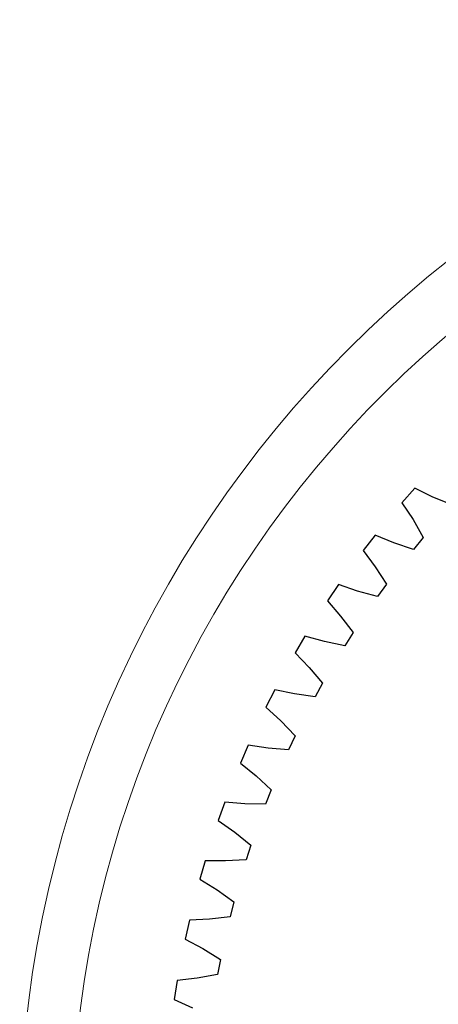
# Model space of a CAD drawing. Header units: millimetres. Extents: x -108 to 163, y -154 to 166.
# Tile 48 of 138: x -108 to -88, y 108 to 157. Entities that reach past the tile are written whole.
import ezdxf

# ---------------------------------------------------------------- set-up
doc = ezdxf.new("R2010")
doc.units = ezdxf.units.MM
doc.header["$MEASUREMENT"] = 0
doc.layers.add('Layer 1', color=7, linetype='Continuous')

msp = doc.modelspace()

# ---------------------------------------------------------------- linework, layer by layer
at = {"layer": 'Layer 1', "color": 14, "lineweight": 9}
msp.add_ellipse((-52.5112, 101.0971), major_axis=(0, 55.8675), ratio=1, dxfattribs=at)
at = {"layer": 'Layer 1', "color": 52, "lineweight": 9}
msp.add_ellipse((-52.5112, 101.0971), major_axis=(53.2751, 0), ratio=0.9920038, dxfattribs=at)
at = {"layer": 'Layer 1', "lineweight": 25}
for points in [[(-88.7291, 133.6707), (-88.7291, 133.6707), (-89.3672, 132.9469), (-89.3672, 132.9469)], [(-87.8249, 133.2301), (-87.8249, 133.2301), (-88.7291, 133.6707), (-88.7291, 133.6707)], [(-86.876, 132.8391), (-86.876, 132.8391), (-87.8249, 133.23), (-87.8249, 133.23)], [(-89.3672, 132.9469), (-89.3672, 132.9469), (-88.8167, 132.105), (-88.8167, 132.105)], [(-88.8167, 132.105), (-88.8167, 132.105), (-88.3099, 131.2126), (-88.3099, 131.2126)], [(-90.7029, 131.3323), (-90.7029, 131.3323), (-91.2943, 130.5699), (-91.2943, 130.5699)], [(-89.7728, 130.9493), (-89.7728, 130.9493), (-90.7029, 131.3323), (-90.7029, 131.3323)], [(-88.31, 131.2126), (-88.31, 131.2126), (-88.8013, 130.6187), (-88.8013, 130.6187)], [(-88.8013, 130.6187), (-88.8013, 130.6187), (-89.7728, 130.9493), (-89.7728, 130.9493)], [(-91.2943, 130.5698), (-91.2943, 130.5698), (-90.6921, 129.7642), (-90.6921, 129.7642)], [(-90.6921, 129.7642), (-90.6921, 129.7642), (-90.1303, 128.9054), (-90.1303, 128.9054)], [(-92.5261, 128.8745), (-92.5261, 128.8745), (-93.0685, 128.0764), (-93.0685, 128.0764)], [(-91.5737, 128.5507), (-91.5737, 128.5507), (-92.526, 128.8745), (-92.526, 128.8745)], [(-90.1303, 128.9054), (-90.1303, 128.9054), (-90.5834, 128.2818), (-90.5834, 128.2818)], [(-90.5834, 128.2818), (-90.5834, 128.2818), (-91.5738, 128.5507), (-91.5738, 128.5507)], [(-93.0684, 128.0764), (-93.0684, 128.0764), (-92.4168, 127.3102), (-92.4168, 127.3102)], [(-92.4168, 127.3102), (-92.4168, 127.3102), (-91.8022, 126.4884), (-91.8022, 126.4884)], [(-91.8022, 126.4884), (-91.8022, 126.4884), (-92.2152, 125.8376), (-92.2152, 125.8376)], [(-94.1913, 126.3071), (-94.1913, 126.3071), (-94.6825, 125.4765), (-94.6825, 125.4765)], [(-93.2205, 126.0438), (-93.2205, 126.0438), (-94.1913, 126.3072), (-94.1913, 126.3072)], [(-92.2152, 125.8376), (-92.2152, 125.8376), (-93.2205, 126.0438), (-93.2205, 126.0438)], [(-94.6824, 125.4766), (-94.6824, 125.4766), (-93.984, 124.7528), (-93.984, 124.7528)], [(-93.984, 124.7528), (-93.984, 124.7528), (-93.319, 123.9712), (-93.319, 123.9712)], [(-93.319, 123.9712), (-93.319, 123.9712), (-93.6903, 123.2957), (-93.6903, 123.2957)], [(-95.692, 123.6403), (-95.692, 123.6403), (-96.1301, 122.7805), (-96.1301, 122.7805)], [(-94.7066, 123.4384), (-94.7066, 123.4384), (-95.692, 123.6403), (-95.692, 123.6403)], [(-93.6903, 123.2957), (-93.6903, 123.2957), (-94.7066, 123.4384), (-94.7066, 123.4384)], [(-96.13, 122.7805), (-96.13, 122.7805), (-95.3875, 122.102), (-95.3875, 122.102)], [(-95.3875, 122.102), (-95.3875, 122.102), (-94.6747, 121.3637), (-94.6747, 121.3637)], [(-94.6747, 121.3637), (-94.6747, 121.3637), (-95.0029, 120.6662), (-95.0029, 120.6662)], [(-97.0223, 120.8845), (-97.0223, 120.8845), (-97.4055, 119.9989), (-97.4055, 119.9989)], [(-96.0261, 120.7448), (-96.0261, 120.7448), (-97.0222, 120.8844), (-97.0222, 120.8844)], [(-95.0029, 120.6662), (-95.0029, 120.6662), (-96.0261, 120.7448), (-96.0261, 120.7448)], [(-97.4055, 119.9989), (-97.4055, 119.9989), (-96.6218, 119.3683), (-96.6218, 119.3683)], [(-96.6218, 119.3683), (-96.6218, 119.3683), (-95.8641, 118.6762), (-95.8641, 118.6762)], [(-95.8641, 118.6762), (-95.8641, 118.6762), (-96.1478, 117.9595), (-96.1478, 117.9595)], [(-98.1769, 118.0505), (-98.1769, 118.0505), (-98.5038, 117.1426), (-98.5038, 117.1426)], [(-97.174, 117.9737), (-97.174, 117.9737), (-98.1769, 118.0505), (-98.1769, 118.0505)], [(-96.1478, 117.9595), (-96.1478, 117.9595), (-97.1739, 117.9737), (-97.1739, 117.9737)], [(-98.5037, 117.1426), (-98.5037, 117.1426), (-97.682, 116.5625), (-97.682, 116.5625)], [(-97.682, 116.5625), (-97.682, 116.5625), (-96.8823, 115.9193), (-96.8823, 115.9193)], [(-96.8823, 115.9194), (-96.8823, 115.9194), (-97.1205, 115.1863), (-97.1205, 115.1863)], [(-99.1513, 115.1497), (-99.1513, 115.1497), (-99.4205, 114.2231), (-99.4205, 114.2231)], [(-98.1455, 115.136), (-98.1455, 115.136), (-99.1513, 115.1497), (-99.1513, 115.1497)], [(-97.1205, 115.1863), (-97.1205, 115.1863), (-98.1455, 115.136), (-98.1455, 115.136)], [(-99.4205, 114.2231), (-99.4205, 114.2231), (-98.564, 113.6957), (-98.564, 113.6957)], [(-98.564, 113.6957), (-98.564, 113.6957), (-97.7255, 113.104), (-97.7255, 113.104)], [(-97.7255, 113.1041), (-97.7255, 113.1041), (-97.9172, 112.3575), (-97.9172, 112.3575)], [(-99.9416, 112.1934), (-99.9416, 112.1934), (-100.1521, 111.2517), (-100.1521, 111.2517)], [(-98.937, 112.2429), (-98.937, 112.2429), (-99.9416, 112.1934), (-99.9416, 112.1934)], [(-97.9172, 112.3575), (-97.9172, 112.3575), (-98.937, 112.243), (-98.937, 112.243)], [(-100.1521, 111.2517), (-100.1521, 111.2517), (-99.2642, 110.7792), (-99.2642, 110.7792)], [(-99.2642, 110.7792), (-99.2642, 110.7792), (-98.3902, 110.2413), (-98.3902, 110.2413)], [(-98.3902, 110.2413), (-98.3902, 110.2413), (-98.5346, 109.4842), (-98.5346, 109.4842)], [(-100.5448, 109.1933), (-100.5448, 109.1933), (-100.6957, 108.2402), (-100.6957, 108.2402)], [(-99.5452, 109.3058), (-99.5452, 109.3058), (-100.5448, 109.1933), (-100.5448, 109.1933)], [(-98.5346, 109.4842), (-98.5346, 109.4842), (-99.5452, 109.3059), (-99.5452, 109.3059)], [(-100.6957, 108.2403), (-100.6957, 108.2403), (-99.7798, 107.8244), (-99.7798, 107.8244)]]:
    msp.add_open_spline(points, degree=3, dxfattribs=at)

doc.saveas('drawing.dxf')
